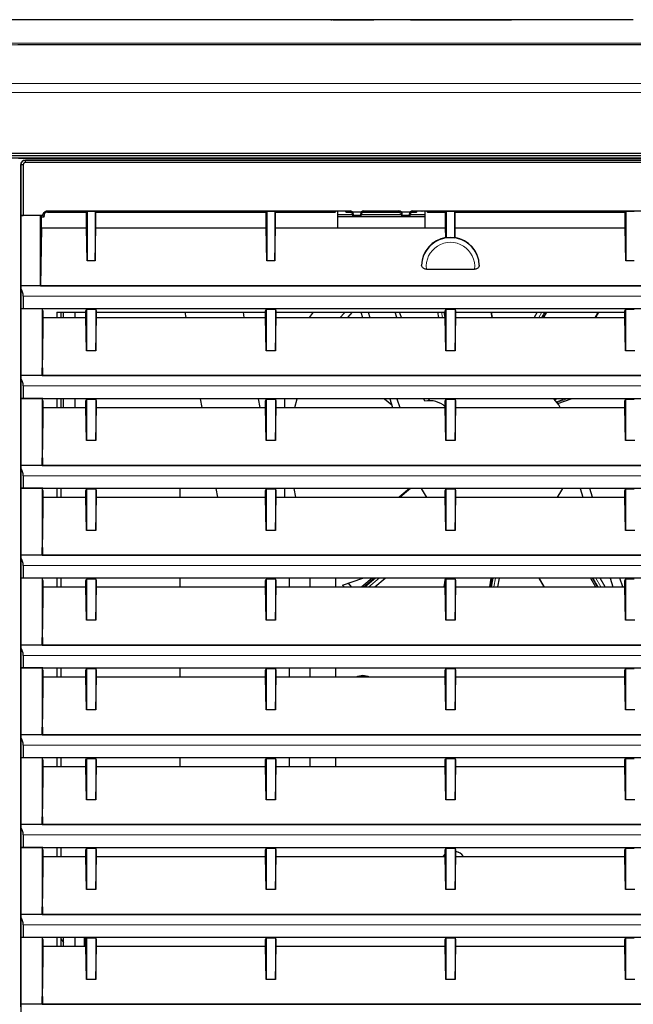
# Model space of a CAD drawing. Header units: millimetres. Extents: x 0 to 1118, y 0 to 864.
# Tile 86 of 117: x 855 to 882, y 457 to 500. Entities that reach past the tile are written whole.
import ezdxf

# ---------------------------------------------------------------- set-up
doc = ezdxf.new("R2010")
doc.units = ezdxf.units.MM

msp = doc.modelspace()

# ---------------------------------------------------------------- linework, layer by layer
at = {"color": 7, "linetype": 'Continuous', "lineweight": 25}
for p, q in [((868.85, 499.9395), (847.7267, 499.9395)), ((868.8198, 499.9395), (868.85, 499.9394)), ((878.7828, 499.9395), (872.2764, 499.9395)), ((872.291, 499.9405), (872.291, 499.9395)), ((880.991, 499.9308), (877.626, 499.9308)), ((963.2074, 494.1361), (847.2074, 494.1361)), ((847.2074, 494.0395), (963.2074, 494.0395)), ((847.2074, 493.9395), (963.2074, 493.9395)), ((855.2574, 493.9343), (924.7574, 493.9343)), ((924.4644, 493.8465), (855.5504, 493.8465)), ((855.3504, 493.6465), (855.3504, 435.2325)), ((855.4592, 493.6413), (855.3556, 493.6413)), ((855.3556, 491.4377), (855.3556, 493.6413)), ((855.4592, 493.6413), (855.4592, 491.4394)), ((855.5556, 493.7377), (855.5556, 493.8413)), ((855.5556, 493.8413), (924.4592, 493.8413)), ((924.4592, 493.7377), (855.5556, 493.7377)), ((855.3539, 491.4359), (855.3556, 491.4377)), ((856.2062, 491.4359), (855.3539, 491.4359)), ((855.3539, 488.3867), (855.3539, 491.4359)), ((855.3556, 491.4377), (855.4592, 491.4394)), ((856.3074, 491.4394), (855.4592, 491.4394)), ((856.2062, 491.4359), (856.255, 491.3871)), ((856.2062, 488.3867), (856.2062, 491.4359)), ((856.255, 491.3871), (856.3598, 491.3871)), ((856.255, 490.9079), (856.255, 491.3871)), ((856.3598, 491.3871), (856.3074, 491.4394)), ((856.5075, 491.6395), (869.6464, 491.6395)), ((856.5075, 491.5871), (858.1995, 491.5871)), ((858.1995, 491.5871), (858.2274, 491.6151)), ((858.1995, 490.9079), (858.1995, 491.5871)), ((858.5874, 491.6151), (858.2274, 491.6151)), ((858.2274, 491.6151), (858.2274, 489.4672)), ((858.6153, 491.5871), (858.5874, 491.6151)), ((858.5874, 491.6151), (858.5874, 489.4672)), ((858.6153, 491.5871), (865.9995, 491.5871)), ((858.6153, 490.9079), (858.6153, 491.5871)), ((865.9995, 491.5871), (866.0274, 491.6151)), ((865.9995, 490.9079), (865.9995, 491.5871)), ((866.3874, 491.6151), (866.0274, 491.6151)), ((866.0274, 491.6151), (866.0274, 489.4672)), ((866.4153, 491.5871), (866.3874, 491.6151)), ((866.3874, 491.6151), (866.3874, 489.4672)), ((866.4153, 491.5871), (869.0074, 491.5871)), ((866.4153, 490.9079), (866.4153, 491.5871)), ((869.0424, 491.6221), (869.0074, 491.5871)), ((869.1074, 491.6246), (869.1074, 490.9079)), ((869.1074, 491.4895), (869.7602, 491.4895)), ((869.1074, 491.3895), (872.9074, 491.3895)), ((869.2423, 491.6255), (869.2493, 491.6255)), ((869.4842, 491.5871), (869.4492, 491.6221)), ((869.4842, 491.5871), (869.6202, 491.5871)), ((869.6202, 491.5871), (869.6202, 491.5871)), ((869.7483, 491.5995), (870.1443, 491.5995)), ((869.7702, 491.4133), (869.7949, 491.4381)), ((869.7702, 491.4371), (869.7702, 491.4372)), ((869.7702, 491.4133), (869.7702, 491.4371)), ((870.1225, 491.4133), (869.7702, 491.4133)), ((869.7949, 491.4381), (869.7954, 491.4876)), ((870.0977, 491.4381), (869.7949, 491.4381)), ((870.0973, 491.4876), (870.0977, 491.4381)), ((870.1225, 491.4133), (870.0977, 491.4381)), ((870.1225, 491.4372), (870.1225, 491.4371)), ((870.1225, 491.4371), (870.1225, 491.4133)), ((870.1342, 491.4895), (871.8823, 491.4895)), ((870.2463, 491.6395), (871.7685, 491.6395)), ((870.2725, 491.5871), (870.2725, 491.5871)), ((870.2725, 491.5871), (871.7423, 491.5871)), ((871.7423, 491.5871), (871.7423, 491.5871)), ((871.8704, 491.5995), (872.2665, 491.5995)), ((871.8923, 491.4133), (871.917, 491.4381)), ((871.8923, 491.4371), (871.8923, 491.4372)), ((871.8923, 491.4133), (871.8923, 491.4371)), ((872.2446, 491.4133), (871.8923, 491.4133)), ((871.917, 491.4381), (871.9175, 491.4876)), ((872.2199, 491.4381), (871.917, 491.4381)), ((872.2194, 491.4876), (872.2199, 491.4381)), ((872.2446, 491.4133), (872.2199, 491.4381)), ((872.2446, 491.4372), (872.2446, 491.4371)), ((872.2446, 491.4371), (872.2446, 491.4133)), ((872.2563, 491.4895), (872.9074, 491.4895)), ((872.3684, 491.6395), (907.6464, 491.6395)), ((872.3946, 491.5871), (872.5306, 491.5871)), ((872.3946, 491.5871), (872.3946, 491.5871)), ((872.5306, 491.5871), (872.5656, 491.6221)), ((872.7655, 491.6255), (872.7725, 491.6255)), ((872.9074, 490.9079), (872.9074, 491.6246)), ((873.0074, 491.5871), (872.9724, 491.6221)), ((873.0074, 491.5871), (873.7995, 491.5871)), ((873.7995, 491.5871), (873.8274, 491.6151)), ((873.7995, 490.9079), (873.7995, 491.5871)), ((874.1874, 491.6151), (873.8274, 491.6151)), ((873.8274, 491.6151), (873.8274, 490.4662)), ((874.2153, 491.5871), (874.1874, 491.6151)), ((874.1874, 491.6151), (874.1874, 490.4662)), ((874.2153, 491.5871), (881.5995, 491.5871)), ((874.2153, 490.9079), (874.2153, 491.5871)), ((881.5995, 491.5871), (881.6274, 491.6151)), ((881.5995, 490.9079), (881.5995, 491.5871)), ((881.9874, 491.6151), (881.6274, 491.6151)), ((881.6274, 491.6151), (881.6274, 489.4672)), ((856.255, 490.9079), (856.2062, 488.3867)), ((856.255, 490.9079), (858.1995, 490.9079)), ((858.2274, 489.4672), (858.1995, 490.9079)), ((858.5874, 489.4672), (858.6153, 490.9079)), ((858.6153, 490.9079), (865.9995, 490.9079)), ((866.0274, 489.4672), (865.9995, 490.9079)), ((866.3874, 489.4672), (866.4153, 490.9079)), ((866.4153, 490.9079), (873.7995, 490.9079)), ((873.8077, 490.4831), (873.7995, 490.9079)), ((874.2071, 490.4831), (874.2153, 490.9079)), ((874.2153, 490.9079), (881.5995, 490.9079)), ((881.6274, 489.4672), (881.5995, 490.9079)), ((873.8274, 490.4662), (873.8077, 490.4831)), ((874.1874, 490.4662), (874.2071, 490.4831)), ((858.5874, 489.4672), (858.2274, 489.4672)), ((866.3874, 489.4672), (866.0274, 489.4672)), ((881.9874, 489.4672), (881.6274, 489.4672)), ((872.9602, 489.1071), (875.0545, 489.1071)), ((924.6609, 488.3867), (855.3539, 488.3867)), ((856.2062, 488.3867), (923.8086, 488.3867)), ((855.3556, 487.3958), (855.3556, 488.2712)), ((855.4592, 487.9395), (855.4592, 487.3993)), ((855.3539, 487.3923), (855.3556, 487.3958)), ((856.3039, 487.3923), (855.3539, 487.3923)), ((855.3539, 484.4867), (855.3539, 487.3923)), ((855.3556, 487.3958), (855.4592, 487.3993)), ((855.4592, 487.3993), (924.5556, 487.3993)), ((856.3039, 487.3923), (856.2839, 487.3923)), ((856.2839, 487.3923), (856.2839, 484.487)), ((856.286, 487.3837), (856.2839, 487.3923)), ((856.2996, 487.3837), (856.286, 487.3837)), ((856.3083, 487.2945), (856.286, 487.3837)), ((856.3083, 487.0079), (856.2906, 485.1746)), ((858.2128, 487.3837), (856.2996, 487.3837)), ((856.3083, 487.2945), (856.3083, 487.0079)), ((856.3083, 487.0079), (858.1795, 487.0079)), ((856.9098, 487.2371), (858.1795, 487.2371)), ((856.9098, 487.2371), (856.9098, 487.0079)), ((857.1074, 487.0079), (857.1074, 487.2371)), ((857.2074, 487.0079), (857.2074, 487.2371)), ((857.7074, 487.0079), (857.7074, 487.2371)), ((858.1795, 487.2945), (858.2074, 487.3504)), ((858.1795, 487.0079), (858.1795, 487.2945)), ((858.2074, 485.5672), (858.1795, 487.0079)), ((858.2295, 487.3504), (858.2074, 487.3504)), ((858.2074, 487.3504), (858.2074, 485.5672)), ((858.2128, 487.3837), (858.2295, 487.3504)), ((858.5853, 487.3504), (858.2295, 487.3504)), ((858.602, 487.3837), (858.5853, 487.3504)), ((858.6074, 487.3504), (858.5853, 487.3504)), ((866.0128, 487.3837), (858.602, 487.3837)), ((858.6074, 487.3504), (858.6074, 485.5672)), ((858.6353, 487.2945), (858.6074, 487.3504)), ((858.6074, 485.5672), (858.6353, 487.0079)), ((858.6353, 487.0079), (858.6353, 487.2945)), ((858.6353, 487.2371), (865.9795, 487.2371)), ((858.6353, 487.0079), (865.9795, 487.0079)), ((862.4779, 487.2371), (862.5183, 487.0079)), ((865.0569, 487.0079), (865.0164, 487.2371)), ((865.9795, 487.2945), (866.0074, 487.3504)), ((865.9795, 487.0079), (865.9795, 487.2945)), ((866.0074, 485.5672), (865.9795, 487.0079)), ((866.0295, 487.3504), (866.0074, 487.3504)), ((866.0074, 487.3504), (866.0074, 485.5672)), ((866.0128, 487.3837), (866.0295, 487.3504)), ((866.3853, 487.3504), (866.0295, 487.3504)), ((866.402, 487.3837), (866.3853, 487.3504)), ((866.4074, 487.3504), (866.3853, 487.3504)), ((873.8128, 487.3837), (866.402, 487.3837)), ((866.4074, 487.3504), (866.4074, 485.5672)), ((866.4353, 487.2945), (866.4074, 487.3504)), ((866.4074, 485.5672), (866.4353, 487.0079)), ((866.4353, 487.0079), (866.4353, 487.2945)), ((866.4353, 487.2371), (873.7795, 487.2371)), ((866.4353, 487.0079), (873.7795, 487.0079)), ((868.0477, 487.2371), (867.8762, 487.0079)), ((869.734, 487.2371), (869.5416, 487.0079)), ((870.1139, 487.2371), (870.1906, 487.0079)), ((870.4303, 487.2371), (870.507, 487.0079)), ((871.6775, 487.0079), (871.6007, 487.2371)), ((871.8778, 487.0079), (871.8011, 487.2371)), ((873.4423, 487.2371), (873.4827, 487.0079)), ((873.7795, 487.2945), (873.8074, 487.3504)), ((873.7795, 487.0079), (873.7795, 487.2945)), ((873.8074, 485.5672), (873.7795, 487.0079)), ((873.8295, 487.3504), (873.8074, 487.3504)), ((873.8074, 487.3504), (873.8074, 485.5672)), ((873.8128, 487.3837), (873.8295, 487.3504)), ((874.1853, 487.3504), (873.8295, 487.3504)), ((874.202, 487.3837), (874.1853, 487.3504)), ((874.2074, 487.3504), (874.1853, 487.3504)), ((881.6128, 487.3837), (874.202, 487.3837)), ((874.2074, 487.3504), (874.2074, 485.5672)), ((874.2353, 487.2945), (874.2074, 487.3504)), ((874.2074, 485.5672), (874.2353, 487.0079)), ((874.2353, 487.0079), (874.2353, 487.2945)), ((874.2353, 487.2371), (881.5795, 487.2371)), ((874.2353, 487.0079), (881.5795, 487.0079)), ((875.8336, 487.0079), (875.7932, 487.2371)), ((877.7739, 487.2371), (877.6415, 487.0079)), ((878.0662, 487.0079), (878.1986, 487.2371)), ((880.3149, 487.0079), (880.4473, 487.2371)), ((881.5795, 487.2945), (881.6074, 487.3504)), ((881.5795, 487.0079), (881.5795, 487.2945)), ((881.6074, 485.5672), (881.5795, 487.0079)), ((881.6295, 487.3504), (881.6074, 487.3504)), ((881.6074, 487.3504), (881.6074, 485.5672)), ((881.6128, 487.3837), (881.6295, 487.3504)), ((881.9853, 487.3504), (881.6295, 487.3504)), ((858.6074, 485.5672), (858.2074, 485.5672)), ((866.4074, 485.5672), (866.0074, 485.5672)), ((874.2074, 485.5672), (873.8074, 485.5672)), ((882.0074, 485.5672), (881.6074, 485.5672)), ((856.2839, 484.487), (856.2906, 485.1746)), ((924.6609, 484.4867), (855.3539, 484.4867)), ((856.2839, 484.487), (856.3039, 484.4867)), ((856.3039, 484.4867), (923.7109, 484.4867)), ((855.3556, 483.4958), (855.3556, 484.3712)), ((855.4592, 484.0395), (855.4592, 483.4993)), ((855.3539, 483.4923), (855.3556, 483.4958)), ((856.3039, 483.4923), (855.3539, 483.4923)), ((855.3539, 480.5867), (855.3539, 483.4923)), ((855.3556, 483.4958), (855.4592, 483.4993)), ((855.4592, 483.4993), (924.5556, 483.4993)), ((856.3039, 483.4923), (856.2839, 483.4923)), ((856.2839, 483.4923), (856.2839, 480.587)), ((856.2906, 483.4656), (856.2839, 483.4923)), ((856.2906, 483.4656), (856.2996, 483.4837)), ((856.3083, 483.3945), (856.2906, 483.4656)), ((858.2128, 483.4837), (856.2996, 483.4837)), ((856.3083, 483.3945), (856.3083, 483.1079)), ((856.9098, 483.4837), (856.9098, 483.1079)), ((857.1074, 483.1079), (857.1074, 483.4837)), ((857.2074, 483.1079), (857.2074, 483.4837)), ((857.7074, 483.1079), (857.7074, 483.4837)), ((858.1795, 483.3945), (858.2074, 483.4504)), ((858.1795, 483.1079), (858.1795, 483.3945)), ((858.2295, 483.4504), (858.2074, 483.4504)), ((858.2074, 483.4504), (858.2074, 481.6672)), ((858.2128, 483.4837), (858.2295, 483.4504)), ((858.5853, 483.4504), (858.2295, 483.4504)), ((858.602, 483.4837), (858.5853, 483.4504)), ((858.6074, 483.4504), (858.5853, 483.4504)), ((866.0128, 483.4837), (858.602, 483.4837)), ((858.6074, 483.4504), (858.6074, 481.6672)), ((858.6353, 483.3945), (858.6074, 483.4504)), ((858.6353, 483.1079), (858.6353, 483.3945)), ((863.1397, 483.4837), (863.206, 483.1079)), ((865.7446, 483.1079), (865.6783, 483.4837)), ((865.9795, 483.3945), (866.0074, 483.4504)), ((865.9795, 483.1079), (865.9795, 483.3945)), ((866.0295, 483.4504), (866.0074, 483.4504)), ((866.0074, 483.4504), (866.0074, 481.6672)), ((866.0128, 483.4837), (866.0295, 483.4504)), ((866.3853, 483.4504), (866.0295, 483.4504)), ((866.402, 483.4837), (866.3853, 483.4504)), ((866.4074, 483.4504), (866.3853, 483.4504)), ((873.8128, 483.4837), (866.402, 483.4837)), ((866.4074, 483.4504), (866.4074, 481.6672)), ((866.4353, 483.3945), (866.4074, 483.4504)), ((866.4353, 483.1079), (866.4353, 483.3945)), ((866.8074, 483.4837), (866.8074, 483.1079)), ((867.2566, 483.1079), (867.3469, 483.4837)), ((871.1406, 483.4837), (871.4592, 483.2164)), ((871.3698, 483.4837), (871.4955, 483.1079)), ((871.6861, 483.4837), (871.8119, 483.1079)), ((872.8927, 483.3758), (872.8566, 483.4837)), ((873.0729, 483.4361), (873.057, 483.4837)), ((873.1116, 483.4837), (873.0729, 483.4361)), ((873.7795, 483.3945), (873.8074, 483.4504)), ((873.7795, 483.1079), (873.7795, 483.3945)), ((873.8295, 483.4504), (873.8074, 483.4504)), ((873.8074, 483.4504), (873.8074, 481.6672)), ((873.8128, 483.4837), (873.8295, 483.4504)), ((874.1853, 483.4504), (873.8295, 483.4504)), ((874.202, 483.4837), (874.1853, 483.4504)), ((874.2074, 483.4504), (874.1853, 483.4504)), ((881.6128, 483.4837), (874.202, 483.4837)), ((874.2074, 483.4504), (874.2074, 481.6672)), ((874.2353, 483.3945), (874.2074, 483.4504)), ((874.2353, 483.1079), (874.2353, 483.3945)), ((878.6648, 483.2727), (879.2446, 483.4837)), ((881.5795, 483.3945), (881.6074, 483.4504)), ((881.5795, 483.1079), (881.5795, 483.3945)), ((881.6295, 483.4504), (881.6074, 483.4504)), ((881.6074, 483.4504), (881.6074, 481.6672)), ((881.6128, 483.4837), (881.6295, 483.4504)), ((881.9853, 483.4504), (881.6295, 483.4504)), ((856.3083, 483.1079), (856.2906, 481.2746)), ((856.3083, 483.1079), (858.1795, 483.1079)), ((858.2074, 481.6672), (858.1795, 483.1079)), ((858.6074, 481.6672), (858.6353, 483.1079)), ((858.6353, 483.1079), (865.9795, 483.1079)), ((866.0074, 481.6672), (865.9795, 483.1079)), ((866.4074, 481.6672), (866.4353, 483.1079)), ((866.4353, 483.1079), (873.7795, 483.1079)), ((873.8074, 481.6672), (873.7795, 483.1079)), ((874.2074, 481.6672), (874.2353, 483.1079)), ((874.2353, 483.1079), (881.5795, 483.1079)), ((881.6074, 481.6672), (881.5795, 483.1079)), ((858.6074, 481.6672), (858.2074, 481.6672)), ((866.4074, 481.6672), (866.0074, 481.6672)), ((874.2074, 481.6672), (873.8074, 481.6672)), ((882.0074, 481.6672), (881.6074, 481.6672)), ((856.2839, 480.587), (856.2906, 481.2746)), ((924.6609, 480.5867), (855.3539, 480.5867)), ((855.3556, 479.5958), (855.3556, 480.4712)), ((856.2839, 480.587), (856.3039, 480.5867)), ((856.3039, 480.5867), (923.7109, 480.5867)), ((855.4592, 480.1395), (855.4592, 479.5993)), ((855.3539, 479.5923), (855.3556, 479.5958)), ((856.3039, 479.5923), (855.3539, 479.5923)), ((855.3539, 476.6867), (855.3539, 479.5923)), ((855.3556, 479.5958), (855.4592, 479.5993)), ((855.4592, 479.5993), (924.5556, 479.5993)), ((856.3039, 479.5923), (856.2839, 479.5923)), ((856.2839, 479.5923), (856.2839, 476.687)), ((856.2906, 479.5656), (856.2839, 479.5923)), ((856.2906, 479.5656), (856.2996, 479.5837)), ((856.3083, 479.4945), (856.2906, 479.5656)), ((858.2128, 479.5837), (856.2996, 479.5837)), ((856.3083, 479.4945), (856.3083, 479.2079)), ((856.9098, 479.5837), (856.9098, 479.2079)), ((857.1074, 479.2079), (857.1074, 479.5837)), ((858.1795, 479.4945), (858.2074, 479.5504)), ((858.1795, 479.2079), (858.1795, 479.4945)), ((858.2295, 479.5504), (858.2074, 479.5504)), ((858.2074, 479.5504), (858.2074, 477.7672)), ((858.2128, 479.5837), (858.2295, 479.5504)), ((858.5853, 479.5504), (858.2295, 479.5504)), ((858.602, 479.5837), (858.5853, 479.5504)), ((858.6074, 479.5504), (858.5853, 479.5504)), ((866.0128, 479.5837), (858.602, 479.5837)), ((858.6074, 479.5504), (858.6074, 477.7672)), ((858.6353, 479.4945), (858.6074, 479.5504)), ((858.6353, 479.2079), (858.6353, 479.4945)), ((862.2774, 479.2079), (862.2774, 479.5837)), ((863.8274, 479.5837), (863.8937, 479.2079)), ((865.9795, 479.4945), (866.0074, 479.5504)), ((865.9795, 479.2079), (865.9795, 479.4945)), ((866.0074, 479.5504), (866.0074, 477.7672)), ((866.0295, 479.5504), (866.0074, 479.5504)), ((866.0128, 479.5837), (866.0295, 479.5504)), ((866.3853, 479.5504), (866.0295, 479.5504)), ((866.402, 479.5837), (866.3853, 479.5504)), ((866.4074, 479.5504), (866.3853, 479.5504)), ((873.8128, 479.5837), (866.402, 479.5837)), ((866.4074, 479.5504), (866.4074, 477.7672)), ((866.4353, 479.4945), (866.4074, 479.5504)), ((866.4353, 479.2079), (866.4353, 479.4945)), ((866.8074, 479.5837), (866.8074, 479.2079)), ((867.2994, 479.2079), (867.2178, 479.5837)), ((872.2245, 479.5837), (871.7766, 479.2079)), ((873.7795, 479.4945), (873.8074, 479.5504)), ((873.7795, 479.2079), (873.7795, 479.4945)), ((873.8295, 479.5504), (873.8074, 479.5504)), ((873.8074, 479.5504), (873.8074, 477.7672)), ((873.8128, 479.5837), (873.8295, 479.5504)), ((874.1853, 479.5504), (873.8295, 479.5504)), ((874.202, 479.5837), (874.1853, 479.5504)), ((874.2074, 479.5504), (874.1853, 479.5504)), ((881.6128, 479.5837), (874.202, 479.5837)), ((874.2074, 479.5504), (874.2074, 477.7672)), ((874.2353, 479.4945), (874.2074, 479.5504)), ((874.2353, 479.2079), (874.2353, 479.4945)), ((879.6344, 479.5837), (879.7601, 479.2079)), ((880.1819, 479.2079), (880.0562, 479.5837)), ((881.5795, 479.4945), (881.6074, 479.5504)), ((881.5795, 479.2079), (881.5795, 479.4945)), ((881.6074, 479.5504), (881.6074, 477.7672)), ((881.6295, 479.5504), (881.6074, 479.5504)), ((881.6128, 479.5837), (881.6295, 479.5504)), ((881.9853, 479.5504), (881.6295, 479.5504)), ((856.3083, 479.2079), (856.2906, 477.3746)), ((856.3083, 479.2079), (858.1795, 479.2079)), ((858.2074, 477.7672), (858.1795, 479.2079)), ((858.6074, 477.7672), (858.6353, 479.2079)), ((858.6353, 479.2079), (865.9795, 479.2079)), ((866.0074, 477.7672), (865.9795, 479.2079)), ((866.4074, 477.7672), (866.4353, 479.2079)), ((866.4353, 479.2079), (873.7795, 479.2079)), ((873.8074, 477.7672), (873.7795, 479.2079)), ((874.2074, 477.7672), (874.2353, 479.2079)), ((874.2353, 479.2079), (881.5795, 479.2079)), ((881.6074, 477.7672), (881.5795, 479.2079)), ((858.6074, 477.7672), (858.2074, 477.7672)), ((866.4074, 477.7672), (866.0074, 477.7672)), ((874.2074, 477.7672), (873.8074, 477.7672)), ((882.0074, 477.7672), (881.6074, 477.7672)), ((856.2839, 476.687), (856.2906, 477.3746)), ((924.6609, 476.6867), (855.3539, 476.6867)), ((855.3556, 475.6958), (855.3556, 476.5712)), ((856.2839, 476.687), (856.3039, 476.6867)), ((856.3039, 476.6867), (923.7109, 476.6867)), ((855.4592, 476.2395), (855.4592, 475.6993)), ((855.3539, 475.6923), (855.3556, 475.6958)), ((856.3039, 475.6923), (855.3539, 475.6923)), ((855.3539, 472.7867), (855.3539, 475.6923)), ((855.3556, 475.6958), (855.4592, 475.6993)), ((855.4592, 475.6993), (924.5556, 475.6993)), ((856.3039, 475.6923), (856.2839, 475.6923)), ((856.2839, 475.6923), (856.2839, 472.787)), ((856.2906, 475.6656), (856.2839, 475.6923)), ((856.2906, 475.6656), (856.2996, 475.6837)), ((856.3083, 475.5945), (856.2906, 475.6656)), ((858.2128, 475.6837), (856.2996, 475.6837)), ((856.3083, 475.5945), (856.3083, 475.3079)), ((856.9098, 475.6837), (856.9098, 475.3079)), ((857.1074, 475.3079), (857.1074, 475.6837)), ((858.1795, 475.5945), (858.2074, 475.6504)), ((858.1795, 475.3079), (858.1795, 475.5945)), ((858.2295, 475.6504), (858.2074, 475.6504)), ((858.2074, 475.6504), (858.2074, 473.8672)), ((858.2128, 475.6837), (858.2295, 475.6504)), ((858.5853, 475.6504), (858.2295, 475.6504)), ((858.602, 475.6837), (858.5853, 475.6504)), ((858.6074, 475.6504), (858.5853, 475.6504)), ((866.0128, 475.6837), (858.602, 475.6837)), ((858.6074, 475.6504), (858.6074, 473.8672)), ((858.6353, 475.5945), (858.6074, 475.6504)), ((858.6353, 475.3079), (858.6353, 475.5945)), ((862.2774, 475.3079), (862.2774, 475.6837)), ((865.9795, 475.5945), (866.0074, 475.6504)), ((865.9795, 475.3079), (865.9795, 475.5945)), ((866.0295, 475.6504), (866.0074, 475.6504)), ((866.0074, 475.6504), (866.0074, 473.8672)), ((866.0128, 475.6837), (866.0295, 475.6504)), ((866.3853, 475.6504), (866.0295, 475.6504)), ((866.402, 475.6837), (866.3853, 475.6504)), ((866.4074, 475.6504), (866.3853, 475.6504)), ((873.8128, 475.6837), (866.402, 475.6837)), ((866.4074, 475.6504), (866.4074, 473.8672)), ((866.4353, 475.5945), (866.4074, 475.6504)), ((866.4353, 475.3079), (866.4353, 475.5945)), ((867.0174, 475.3079), (867.0174, 475.6837)), ((867.9174, 475.3079), (867.9174, 475.6837)), ((869.0174, 475.6837), (869.0174, 475.3079)), ((869.3129, 475.3878), (870.1974, 475.6837)), ((869.5618, 475.471), (869.6987, 475.3079)), ((870.6063, 475.6837), (870.1584, 475.3079)), ((870.7306, 475.3079), (871.1785, 475.6837)), ((873.7844, 475.6837), (873.7181, 475.3079)), ((873.7795, 475.5945), (873.8074, 475.6504)), ((873.7795, 475.3079), (873.7795, 475.5945)), ((873.8295, 475.6504), (873.8074, 475.6504)), ((873.8074, 475.6504), (873.8074, 473.8672)), ((873.8128, 475.6837), (873.8295, 475.6504)), ((874.1853, 475.6504), (873.8295, 475.6504)), ((874.202, 475.6837), (874.1853, 475.6504)), ((874.2074, 475.6504), (874.1853, 475.6504)), ((881.6128, 475.6837), (874.202, 475.6837)), ((874.2074, 475.6504), (874.2074, 473.8672)), ((874.2353, 475.5945), (874.2074, 475.6504)), ((874.2353, 475.3079), (874.2353, 475.5945)), ((875.7618, 475.6837), (875.6956, 475.3079)), ((876.069, 475.3079), (876.1353, 475.6837)), ((877.8379, 475.6837), (878.0549, 475.3079)), ((880.0866, 475.6837), (880.3036, 475.3079)), ((880.7283, 475.3079), (880.5113, 475.6837)), ((880.9393, 475.6837), (881.065, 475.3079)), ((881.4868, 475.3079), (881.3611, 475.6837)), ((881.5795, 475.5945), (881.6074, 475.6504)), ((881.5795, 475.3079), (881.5795, 475.5945)), ((881.6295, 475.6504), (881.6074, 475.6504)), ((881.6074, 475.6504), (881.6074, 473.8672)), ((881.6128, 475.6837), (881.6295, 475.6504)), ((881.9853, 475.6504), (881.6295, 475.6504)), ((856.3083, 475.3079), (856.2906, 473.4746)), ((856.3083, 475.3079), (858.1795, 475.3079)), ((858.2074, 473.8672), (858.1795, 475.3079)), ((858.6074, 473.8672), (858.6353, 475.3079)), ((858.6353, 475.3079), (865.9795, 475.3079)), ((866.0074, 473.8672), (865.9795, 475.3079)), ((866.4074, 473.8672), (866.4353, 475.3079)), ((866.4353, 475.3079), (873.7795, 475.3079)), ((869.3859, 475.3079), (869.3129, 475.3878)), ((873.8074, 473.8672), (873.7795, 475.3079)), ((874.2074, 473.8672), (874.2353, 475.3079)), ((874.2353, 475.3079), (881.5795, 475.3079)), ((881.6074, 473.8672), (881.5795, 475.3079)), ((858.6074, 473.8672), (858.2074, 473.8672)), ((866.4074, 473.8672), (866.0074, 473.8672)), ((874.2074, 473.8672), (873.8074, 473.8672)), ((882.0074, 473.8672), (881.6074, 473.8672)), ((856.2839, 472.787), (856.2906, 473.4746)), ((924.6609, 472.7867), (855.3539, 472.7867)), ((855.3556, 471.7958), (855.3556, 472.6712)), ((856.2839, 472.787), (856.3039, 472.7867)), ((856.3039, 472.7867), (923.7109, 472.7867)), ((855.4592, 472.3395), (855.4592, 471.7993)), ((855.3539, 471.7923), (855.3556, 471.7958)), ((856.3039, 471.7923), (855.3539, 471.7923)), ((855.3539, 468.8867), (855.3539, 471.7923)), ((855.3556, 471.7958), (855.4592, 471.7993)), ((855.4592, 471.7993), (924.5556, 471.7993)), ((856.3039, 471.7923), (856.2839, 471.7923)), ((856.2839, 471.7923), (856.2839, 468.887)), ((856.2906, 471.7656), (856.2839, 471.7923)), ((856.2906, 471.7656), (856.2996, 471.7837)), ((856.3083, 471.6945), (856.2906, 471.7656)), ((858.2128, 471.7837), (856.2996, 471.7837)), ((856.3083, 471.6945), (856.3083, 471.4079)), ((856.9098, 471.7837), (856.9098, 471.4079)), ((857.1074, 471.4079), (857.1074, 471.7837)), ((858.1795, 471.6945), (858.2074, 471.7504)), ((858.1795, 471.4079), (858.1795, 471.6945)), ((858.2295, 471.7504), (858.2074, 471.7504)), ((858.2074, 471.7504), (858.2074, 469.9672)), ((858.2128, 471.7837), (858.2295, 471.7504)), ((858.5853, 471.7504), (858.2295, 471.7504)), ((858.602, 471.7837), (858.5853, 471.7504)), ((858.6074, 471.7504), (858.5853, 471.7504)), ((866.0128, 471.7837), (858.602, 471.7837)), ((858.6074, 471.7504), (858.6074, 469.9672)), ((858.6353, 471.6945), (858.6074, 471.7504)), ((858.6353, 471.4079), (858.6353, 471.6945)), ((862.2774, 471.4395), (862.2774, 471.7837)), ((865.9795, 471.6945), (866.0074, 471.7504)), ((865.9795, 471.4079), (865.9795, 471.6945)), ((866.0295, 471.7504), (866.0074, 471.7504)), ((866.0074, 471.7504), (866.0074, 469.9672)), ((866.0128, 471.7837), (866.0295, 471.7504)), ((866.3853, 471.7504), (866.0295, 471.7504)), ((866.402, 471.7837), (866.3853, 471.7504)), ((866.4074, 471.7504), (866.3853, 471.7504)), ((873.8128, 471.7837), (866.402, 471.7837)), ((866.4074, 471.7504), (866.4074, 469.9672)), ((866.4353, 471.6945), (866.4074, 471.7504)), ((866.4353, 471.4079), (866.4353, 471.6945)), ((867.0174, 471.4395), (867.0174, 471.7837)), ((867.9174, 471.4395), (867.9174, 471.7837)), ((869.0174, 471.7837), (869.0174, 471.4395)), ((873.7795, 471.6945), (873.8074, 471.7504)), ((873.7795, 471.4079), (873.7795, 471.6945)), ((873.8295, 471.7504), (873.8074, 471.7504)), ((873.8074, 471.7504), (873.8074, 469.9672)), ((873.8128, 471.7837), (873.8295, 471.7504)), ((874.1853, 471.7504), (873.8295, 471.7504)), ((874.202, 471.7837), (874.1853, 471.7504)), ((874.2074, 471.7504), (874.1853, 471.7504)), ((881.6128, 471.7837), (874.202, 471.7837)), ((874.2074, 471.7504), (874.2074, 469.9672)), ((874.2353, 471.6945), (874.2074, 471.7504)), ((874.2353, 471.4079), (874.2353, 471.6945)), ((881.5795, 471.6945), (881.6074, 471.7504)), ((881.5795, 471.4079), (881.5795, 471.6945)), ((881.6295, 471.7504), (881.6074, 471.7504)), ((881.6074, 471.7504), (881.6074, 469.9672)), ((881.6128, 471.7837), (881.6295, 471.7504)), ((881.9853, 471.7504), (881.6295, 471.7504)), ((856.3083, 471.4079), (856.2906, 469.5746)), ((856.3083, 471.4079), (858.1795, 471.4079)), ((858.2074, 469.9672), (858.1795, 471.4079)), ((858.6074, 469.9672), (858.6353, 471.4079)), ((858.6353, 471.4079), (865.9795, 471.4079)), ((866.0074, 469.9672), (865.9795, 471.4079)), ((866.4074, 469.9672), (866.4353, 471.4079)), ((866.4353, 471.4079), (873.7795, 471.4079)), ((873.8074, 469.9672), (873.7795, 471.4079)), ((874.2074, 469.9672), (874.2353, 471.4079)), ((874.2353, 471.4079), (881.5795, 471.4079)), ((881.6074, 469.9672), (881.5795, 471.4079)), ((858.6074, 469.9672), (858.2074, 469.9672)), ((866.4074, 469.9672), (866.0074, 469.9672)), ((874.2074, 469.9672), (873.8074, 469.9672)), ((882.0074, 469.9672), (881.6074, 469.9672)), ((856.2839, 468.887), (856.2906, 469.5746)), ((924.6609, 468.8867), (855.3539, 468.8867)), ((855.3556, 467.8958), (855.3556, 468.7712)), ((856.2839, 468.887), (856.3039, 468.8867)), ((856.3039, 468.8867), (923.7109, 468.8867)), ((855.4592, 468.4395), (855.4592, 467.8993)), ((855.3539, 467.8923), (855.3556, 467.8958)), ((856.3039, 467.8923), (855.3539, 467.8923)), ((855.3539, 464.9867), (855.3539, 467.8923)), ((855.3556, 467.8958), (855.4592, 467.8993)), ((855.4592, 467.8993), (924.5556, 467.8993)), ((856.3039, 467.8923), (856.2839, 467.8923)), ((856.2839, 467.8923), (856.2839, 464.987)), ((856.2906, 467.8656), (856.2839, 467.8923)), ((856.2906, 467.8656), (856.2996, 467.8837)), ((856.3083, 467.7945), (856.2906, 467.8656)), ((858.2128, 467.8837), (856.2996, 467.8837)), ((856.3083, 467.7945), (856.3083, 467.5079)), ((856.9098, 467.8837), (856.9098, 467.5079)), ((857.1074, 467.5079), (857.1074, 467.8837)), ((858.1795, 467.7945), (858.2074, 467.8504)), ((858.1795, 467.5079), (858.1795, 467.7945)), ((858.2295, 467.8504), (858.2074, 467.8504)), ((858.2074, 467.8504), (858.2074, 466.0672)), ((858.2128, 467.8837), (858.2295, 467.8504)), ((858.5853, 467.8504), (858.2295, 467.8504)), ((858.602, 467.8837), (858.5853, 467.8504)), ((858.6074, 467.8504), (858.5853, 467.8504)), ((866.0128, 467.8837), (858.602, 467.8837)), ((858.6074, 467.8504), (858.6074, 466.0672)), ((858.6353, 467.7945), (858.6074, 467.8504)), ((858.6353, 467.5079), (858.6353, 467.7945)), ((862.2774, 467.5079), (862.2774, 467.8837)), ((865.9795, 467.7945), (866.0074, 467.8504)), ((865.9795, 467.5079), (865.9795, 467.7945)), ((866.0074, 467.8504), (866.0074, 466.0672)), ((866.0295, 467.8504), (866.0074, 467.8504)), ((866.0128, 467.8837), (866.0295, 467.8504)), ((866.3853, 467.8504), (866.0295, 467.8504)), ((866.402, 467.8837), (866.3853, 467.8504)), ((866.4074, 467.8504), (866.3853, 467.8504)), ((873.8128, 467.8837), (866.402, 467.8837)), ((866.4074, 467.8504), (866.4074, 466.0672)), ((866.4353, 467.7945), (866.4074, 467.8504)), ((866.4353, 467.5079), (866.4353, 467.7945)), ((867.0174, 467.5079), (867.0174, 467.8837)), ((867.9174, 467.5079), (867.9174, 467.8837)), ((869.0174, 467.8837), (869.0174, 467.5079)), ((873.7795, 467.7945), (873.8074, 467.8504)), ((873.7795, 467.5079), (873.7795, 467.7945)), ((873.8295, 467.8504), (873.8074, 467.8504)), ((873.8074, 467.8504), (873.8074, 466.0672)), ((873.8128, 467.8837), (873.8295, 467.8504)), ((874.1853, 467.8504), (873.8295, 467.8504)), ((874.202, 467.8837), (874.1853, 467.8504)), ((874.2074, 467.8504), (874.1853, 467.8504)), ((881.6128, 467.8837), (874.202, 467.8837)), ((874.2074, 467.8504), (874.2074, 466.0672)), ((874.2353, 467.7945), (874.2074, 467.8504)), ((874.2353, 467.5079), (874.2353, 467.7945)), ((881.5795, 467.7945), (881.6074, 467.8504)), ((881.5795, 467.5079), (881.5795, 467.7945)), ((881.6074, 467.8504), (881.6074, 466.0672)), ((881.6295, 467.8504), (881.6074, 467.8504)), ((881.6128, 467.8837), (881.6295, 467.8504)), ((881.9853, 467.8504), (881.6295, 467.8504)), ((856.3083, 467.5079), (856.2906, 465.6746)), ((856.3083, 467.5079), (858.1795, 467.5079)), ((858.2074, 466.0672), (858.1795, 467.5079)), ((858.6074, 466.0672), (858.6353, 467.5079)), ((858.6353, 467.5079), (865.9795, 467.5079)), ((866.0074, 466.0672), (865.9795, 467.5079)), ((866.4074, 466.0672), (866.4353, 467.5079)), ((866.4353, 467.5079), (873.7795, 467.5079)), ((873.8074, 466.0672), (873.7795, 467.5079)), ((874.2074, 466.0672), (874.2353, 467.5079)), ((874.2353, 467.5079), (881.5795, 467.5079)), ((881.6074, 466.0672), (881.5795, 467.5079)), ((858.6074, 466.0672), (858.2074, 466.0672)), ((866.4074, 466.0672), (866.0074, 466.0672)), ((874.2074, 466.0672), (873.8074, 466.0672)), ((882.0074, 466.0672), (881.6074, 466.0672)), ((856.2839, 464.987), (856.2906, 465.6746)), ((924.6609, 464.9867), (855.3539, 464.9867)), ((855.3556, 463.9958), (855.3556, 464.8712)), ((856.2839, 464.987), (856.3039, 464.9867)), ((856.3039, 464.9867), (923.7109, 464.9867)), ((855.4592, 464.5395), (855.4592, 463.9993)), ((855.3539, 463.9923), (855.3556, 463.9958)), ((856.3039, 463.9923), (855.3539, 463.9923)), ((855.3539, 461.0867), (855.3539, 463.9923)), ((855.3556, 463.9958), (855.4592, 463.9993)), ((855.4592, 463.9993), (924.5556, 463.9993)), ((856.3039, 463.9923), (856.2839, 463.9923)), ((856.2839, 463.9923), (856.2839, 461.087)), ((856.2906, 463.9656), (856.2839, 463.9923)), ((856.2906, 463.9656), (856.2996, 463.9837)), ((856.3083, 463.8945), (856.2906, 463.9656)), ((858.2128, 463.9837), (856.2996, 463.9837)), ((856.9098, 463.9837), (856.9098, 463.6079)), ((857.1074, 463.6079), (857.1074, 463.9837)), ((858.1795, 463.8945), (858.2074, 463.9504)), ((858.2295, 463.9504), (858.2074, 463.9504)), ((858.2074, 463.9504), (858.2074, 462.1672)), ((858.2128, 463.9837), (858.2295, 463.9504)), ((858.5853, 463.9504), (858.2295, 463.9504)), ((858.602, 463.9837), (858.5853, 463.9504)), ((858.6074, 463.9504), (858.5853, 463.9504)), ((866.0128, 463.9837), (858.602, 463.9837)), ((858.6074, 463.9504), (858.6074, 462.1672)), ((858.6353, 463.8945), (858.6074, 463.9504)), ((865.9795, 463.8945), (866.0074, 463.9504)), ((866.0295, 463.9504), (866.0074, 463.9504)), ((866.0074, 463.9504), (866.0074, 462.1672)), ((866.0128, 463.9837), (866.0295, 463.9504)), ((866.3853, 463.9504), (866.0295, 463.9504)), ((866.402, 463.9837), (866.3853, 463.9504)), ((866.4074, 463.9504), (866.3853, 463.9504)), ((873.8128, 463.9837), (866.402, 463.9837)), ((866.4074, 463.9504), (866.4074, 462.1672)), ((866.4353, 463.8945), (866.4074, 463.9504)), ((873.7795, 463.8945), (873.8074, 463.9504)), ((873.8295, 463.9504), (873.8074, 463.9504)), ((873.8074, 463.9504), (873.8074, 462.1672)), ((873.8128, 463.9837), (873.8295, 463.9504)), ((874.1853, 463.9504), (873.8295, 463.9504)), ((874.202, 463.9837), (874.1853, 463.9504)), ((874.2074, 463.9504), (874.1853, 463.9504)), ((881.6128, 463.9837), (874.202, 463.9837)), ((874.2074, 463.9504), (874.2074, 462.1672)), ((874.2353, 463.8945), (874.2074, 463.9504)), ((881.5795, 463.8945), (881.6074, 463.9504)), ((881.6295, 463.9504), (881.6074, 463.9504)), ((881.6074, 463.9504), (881.6074, 462.1672)), ((881.6128, 463.9837), (881.6295, 463.9504)), ((881.9853, 463.9504), (881.6295, 463.9504)), ((856.3083, 463.6079), (856.2906, 461.7746)), ((856.3083, 463.8945), (856.3083, 463.6079)), ((856.3083, 463.6079), (858.1795, 463.6079)), ((858.1795, 463.6079), (858.1795, 463.8945)), ((858.2074, 462.1672), (858.1795, 463.6079)), ((858.6074, 462.1672), (858.6353, 463.6079)), ((858.6353, 463.6079), (858.6353, 463.8945)), ((858.6353, 463.6079), (865.9795, 463.6079)), ((865.9795, 463.6079), (865.9795, 463.8945)), ((866.0074, 462.1672), (865.9795, 463.6079)), ((866.4074, 462.1672), (866.4353, 463.6079)), ((866.4353, 463.6079), (866.4353, 463.8945)), ((866.4353, 463.6079), (873.7795, 463.6079)), ((873.7795, 463.6989), (873.6969, 463.6072)), ((873.7795, 463.6079), (873.7795, 463.8945)), ((873.8074, 462.1672), (873.7795, 463.6079)), ((874.2074, 462.1672), (874.2353, 463.6079)), ((874.2353, 463.6079), (874.2353, 463.8945)), ((874.2416, 463.6079), (874.2353, 463.6099)), ((874.2353, 463.6079), (881.5795, 463.6079)), ((881.5795, 463.6079), (881.5795, 463.8945)), ((881.6074, 462.1672), (881.5795, 463.6079)), ((858.6074, 462.1672), (858.2074, 462.1672)), ((866.4074, 462.1672), (866.0074, 462.1672)), ((874.2074, 462.1672), (873.8074, 462.1672)), ((882.0074, 462.1672), (881.6074, 462.1672)), ((856.2839, 461.087), (856.2906, 461.7746)), ((924.6609, 461.0867), (855.3539, 461.0867)), ((855.3556, 460.0958), (855.3556, 460.9712)), ((856.2839, 461.087), (856.3039, 461.0867)), ((856.3039, 461.0867), (923.7109, 461.0867)), ((855.4592, 460.6395), (855.4592, 460.0993)), ((855.3539, 460.0923), (855.3556, 460.0958)), ((856.3039, 460.0923), (855.3539, 460.0923)), ((855.3539, 457.1867), (855.3539, 460.0923)), ((855.3556, 460.0958), (855.4592, 460.0993)), ((855.4592, 460.0993), (924.5556, 460.0993)), ((856.3039, 460.0923), (856.2839, 460.0923)), ((856.2839, 460.0923), (856.2839, 457.187)), ((856.2906, 460.0656), (856.2839, 460.0923)), ((856.2906, 460.0656), (856.2996, 460.0837)), ((856.3083, 459.9945), (856.2906, 460.0656)), ((858.2128, 460.0837), (856.2996, 460.0837)), ((856.9098, 460.0837), (856.9098, 459.7079)), ((857.2074, 459.7079), (857.2074, 460.0837)), ((857.7074, 459.7079), (857.7074, 460.0837)), ((858.1074, 460.0837), (858.1074, 459.7079)), ((858.2128, 460.0837), (858.2295, 460.0504)), ((858.602, 460.0837), (858.5853, 460.0504)), ((866.0128, 460.0837), (858.602, 460.0837)), ((866.0128, 460.0837), (866.0295, 460.0504)), ((866.402, 460.0837), (866.3853, 460.0504)), ((873.8128, 460.0837), (866.402, 460.0837)), ((873.8128, 460.0837), (873.8295, 460.0504)), ((874.202, 460.0837), (874.1853, 460.0504)), ((881.6128, 460.0837), (874.202, 460.0837)), ((881.6128, 460.0837), (881.6295, 460.0504)), ((856.3083, 459.7079), (856.2906, 457.8746)), ((856.3083, 459.9945), (856.3083, 459.7079)), ((856.3083, 459.7079), (858.1795, 459.7079)), ((857.1074, 459.7079), (857.1074, 460.0235)), ((858.1795, 459.9945), (858.2074, 460.0504)), ((858.1795, 459.7079), (858.1795, 459.9945)), ((858.2074, 458.2672), (858.1795, 459.7079)), ((858.2295, 460.0504), (858.2074, 460.0504)), ((858.2074, 460.0504), (858.2074, 458.2672)), ((858.5853, 460.0504), (858.2295, 460.0504)), ((858.6074, 460.0504), (858.5853, 460.0504)), ((858.6074, 460.0504), (858.6074, 458.2672)), ((858.6353, 459.9945), (858.6074, 460.0504)), ((858.6074, 458.2672), (858.6353, 459.7079)), ((858.6353, 459.7079), (858.6353, 459.9945)), ((858.6353, 459.7079), (865.9795, 459.7079)), ((865.9795, 459.9945), (866.0074, 460.0504)), ((865.9795, 459.7079), (865.9795, 459.9945)), ((866.0074, 458.2672), (865.9795, 459.7079)), ((866.0295, 460.0504), (866.0074, 460.0504)), ((866.0074, 460.0504), (866.0074, 458.2672)), ((866.3853, 460.0504), (866.0295, 460.0504)), ((866.4074, 460.0504), (866.3853, 460.0504)), ((866.4074, 460.0504), (866.4074, 458.2672)), ((866.4353, 459.9945), (866.4074, 460.0504)), ((866.4074, 458.2672), (866.4353, 459.7079)), ((866.4353, 459.7079), (866.4353, 459.9945)), ((866.4353, 459.7079), (873.7795, 459.7079)), ((873.7795, 459.9945), (873.8074, 460.0504)), ((873.7795, 459.7079), (873.7795, 459.9945)), ((873.8074, 458.2672), (873.7795, 459.7079)), ((873.8295, 460.0504), (873.8074, 460.0504)), ((873.8074, 460.0504), (873.8074, 458.2672)), ((874.1853, 460.0504), (873.8295, 460.0504)), ((874.2074, 460.0504), (874.1853, 460.0504)), ((874.2074, 460.0504), (874.2074, 458.2672)), ((874.2353, 459.9945), (874.2074, 460.0504)), ((874.2074, 458.2672), (874.2353, 459.7079)), ((874.2353, 459.7079), (874.2353, 459.9945)), ((874.2353, 459.7079), (881.5795, 459.7079)), ((881.5795, 459.9945), (881.6074, 460.0504)), ((881.5795, 459.7079), (881.5795, 459.9945)), ((881.6074, 458.2672), (881.5795, 459.7079)), ((881.6295, 460.0504), (881.6074, 460.0504)), ((881.6074, 460.0504), (881.6074, 458.2672)), ((881.9853, 460.0504), (881.6295, 460.0504)), ((858.6074, 458.2672), (858.2074, 458.2672)), ((866.4074, 458.2672), (866.0074, 458.2672)), ((874.2074, 458.2672), (873.8074, 458.2672)), ((882.0074, 458.2672), (881.6074, 458.2672)), ((856.2839, 457.187), (856.2906, 457.8746)), ((924.6609, 457.1867), (855.3539, 457.1867)), ((856.2839, 457.187), (856.3039, 457.1867)), ((856.3039, 457.1867), (923.7109, 457.1867))]:
    msp.add_line(p, q, dxfattribs=at)
at = {"color": 7, "linetype": 'Continuous', "lineweight": 18}
for p, q in [((851.2676, 498.9203), (905.2074, 498.9203)), ((855.5504, 493.8465), (855.5556, 493.8413)), ((855.3556, 493.6413), (855.3504, 493.6465)), ((869.4458, 491.6255), (869.6394, 491.6255)), ((869.6202, 491.5871), (869.6394, 491.6255)), ((869.6394, 491.6255), (869.6464, 491.6395)), ((869.7894, 491.4756), (869.7702, 491.4371)), ((869.7954, 491.4876), (869.7894, 491.4756)), ((870.1033, 491.4756), (870.0973, 491.4876)), ((870.1225, 491.4371), (870.1033, 491.4756)), ((870.2463, 491.6395), (870.2533, 491.6255)), ((870.2533, 491.6255), (871.7615, 491.6255)), ((870.2533, 491.6255), (870.2725, 491.5871)), ((871.7423, 491.5871), (871.7615, 491.6255)), ((871.7615, 491.6255), (871.7685, 491.6395)), ((871.9115, 491.4756), (871.8923, 491.4371)), ((871.9175, 491.4876), (871.9115, 491.4756)), ((872.2254, 491.4756), (872.2194, 491.4876)), ((872.2446, 491.4371), (872.2254, 491.4756)), ((872.3684, 491.6395), (872.3754, 491.6255)), ((872.3754, 491.6255), (872.3946, 491.5871)), ((872.3754, 491.6255), (872.569, 491.6255)), ((855.4592, 487.9395), (924.5556, 487.9395)), ((856.3039, 487.3923), (856.2996, 487.3837)), ((873.6574, 487.0079), (873.617, 487.2371)), ((873.7176, 487.2371), (873.7581, 487.0079)), ((873.7795, 487.1081), (873.7567, 487.2371)), ((875.7991, 487.0079), (875.7587, 487.2371)), ((877.8401, 487.0079), (877.9725, 487.2371)), ((878.087, 487.2371), (877.9546, 487.0079)), ((877.9991, 487.0079), (878.1314, 487.2371)), ((880.2757, 487.0079), (880.408, 487.2371)), ((856.2906, 485.1746), (856.3039, 484.4867)), ((855.4592, 484.0395), (924.5556, 484.0395)), ((856.3039, 483.4923), (856.2996, 483.4837)), ((878.5418, 483.4362), (878.6722, 483.4837)), ((878.962, 483.4837), (878.6056, 483.354)), ((878.6295, 483.3217), (879.0745, 483.4837)), ((856.2906, 481.2746), (856.3039, 480.5867)), ((855.4592, 480.1395), (924.5556, 480.1395)), ((856.3039, 479.5923), (856.2996, 479.5837)), ((872.2773, 479.5837), (871.8294, 479.2079)), ((856.2906, 477.3746), (856.3039, 476.6867)), ((855.4592, 476.2395), (924.5556, 476.2395)), ((856.3039, 475.6923), (856.2996, 475.6837)), ((870.6968, 475.6837), (870.2489, 475.3079)), ((870.3087, 475.3079), (870.7566, 475.6837)), ((870.9109, 475.6837), (870.463, 475.3079)), ((873.7795, 475.4601), (873.7526, 475.3079)), ((873.8173, 475.6747), (873.813, 475.6504)), ((875.8209, 475.6837), (875.7546, 475.3079)), ((875.7937, 475.3079), (875.86, 475.6837)), ((875.9606, 475.6837), (875.8944, 475.3079)), ((877.8771, 475.6837), (878.0941, 475.3079)), ((880.1537, 475.6837), (880.3707, 475.3079)), ((880.4152, 475.3079), (880.1982, 475.6837)), ((880.3126, 475.6837), (880.5296, 475.3079)), ((856.2906, 473.4746), (856.3039, 472.7867)), ((855.4592, 472.3395), (924.5556, 472.3395)), ((856.3039, 471.7923), (856.2996, 471.7837)), ((856.2906, 469.5746), (856.3039, 468.8867)), ((855.4592, 468.4395), (924.5556, 468.4395)), ((856.3039, 467.8923), (856.2996, 467.8837)), ((856.2906, 465.6746), (856.3039, 464.9867)), ((855.4592, 464.5395), (924.5556, 464.5395)), ((856.3039, 463.9923), (856.2996, 463.9837)), ((856.2906, 461.7746), (856.3039, 461.0867)), ((855.4592, 460.6395), (924.5556, 460.6395)), ((856.3039, 460.0923), (856.2996, 460.0837)), ((856.2906, 457.8746), (856.3039, 457.1867))]:
    msp.add_line(p, q, dxfattribs=at)
at = {"color": 7, "linetype": 'Continuous', "lineweight": 18, "flags": 128}
for points in [[(847.2062, 497.1778), (859.5031, 497.1781), (871.7999, 497.1781), (936.8196, 497.1781), (950.0141, 497.1781), (963.2086, 497.1778)], [(963.2074, 496.7871), (940.3555, 496.7874), (917.5036, 496.7874), (871.7999, 496.7874), (859.5036, 496.7874), (847.2074, 496.7871)], [(856.5075, 491.6395), (856.5075, 491.6102), (856.5075, 491.5871)]]:
    msp.add_lwpolyline(points, dxfattribs=at)
at = {"color": 7, "linetype": 'Continuous', "lineweight": 25, "flags": 128}
for points in [[(869.2175, 487.0079), (869.3866, 487.196), (869.425, 487.2371)], [(878.7745, 483.1079), (878.7061, 483.213), (878.5032, 483.4837)], [(872.7303, 479.5837), (872.9087, 479.29), (872.966, 479.2079)], [(878.6488, 479.2079), (878.758, 479.369), (878.8845, 479.5837)], [(869.9242, 471.4079), (869.9902, 471.4362), (870.2074, 471.4745)], [(870.0313, 471.4079), (870.2074, 471.4345), (870.3835, 471.4079)], [(870.2074, 471.4745), (870.4246, 471.4362), (870.4906, 471.4079)], [(873.6969, 463.6106), (873.7045, 463.6208), (873.7795, 463.7015)]]:
    msp.add_lwpolyline(points, dxfattribs=at)
at = {"color": 7, "linetype": 'Continuous', "lineweight": 18}
for centre, radius, start, end in [((869.6394, 491.4755), 0.15, 0.01349, 89.99305), ((870.2533, 491.4755), 0.15, 90.00695, 179.98651), ((871.7615, 491.4755), 0.15, 0.01349, 89.99305), ((872.3754, 491.4755), 0.15, 90.00695, 179.98651), ((874.0074, 489.2221), 1.2534, 2.82836, 177.17164), ((874.0074, 489.2221), 1.0535, 353.72803, 186.27197)]:
    msp.add_arc(centre, radius, start, end, dxfattribs=at)
at = {"color": 7, "linetype": 'Continuous', "lineweight": 25}
for centre, radius, start, end in [((874.0074, 489.2221), 1.257, 81.76693, 98.23307), ((873.1038, 482.3984), 1, 47.49254, 102.18468), ((874.1354, 463.2954), 0.54, 35.35207, 79.33583), ((874.1354, 463.2954), 0.538, 35.50331, 79.29572), ((858.064, 460.4945), 1.0663, 202.6609, 216.54915), ((858.4565, 460.4945), 0.55, 230.5998, 240.91589)]:
    msp.add_arc(centre, radius, start, end, dxfattribs=at)
for centre, major_axis, ratio, start_param, end_param in [((866.1815, -726.0605), (11.7685, 1225.9965), 0.2505242, 0.0041841, 0.0062071), ((889.8129, -726.0605), (-11.7697, 1225.9965), 0.2506591, 6.2770147, 6.2845432), ((871.121, -726.0605), (11.7843, 1225.9964), 0.2522567, 0.003099, 0.0061889), ((855.5504, 493.6465), (0.1415, -0.1415), 0.9996955, 2.3563468, 3.9268385), ((869.2423, 491.6221), (0.2, 0), 0.0174551, 1.5707963, 3.1241394), ((869.2493, 491.6221), (0.2, 0), 0.0174551, 0.0174533, 1.5707963), ((869.6463, 491.4895), (-0.0671, -0.1342), 0.9998096, 2.857609, 3.6051337), ((869.6454, 491.4875), (0.0358, 0.1486), 0.9803384, 4.9442356, 5.767355), ((870.2473, 491.4875), (-0.0358, 0.1486), 0.9803384, 0.5158303, 1.3389497), ((870.2463, 491.4895), (-0.0671, 0.1342), 0.9998096, 5.8196443, 6.5671689), ((871.7684, 491.4895), (-0.0671, -0.1342), 0.9998096, 2.857609, 3.6051337), ((871.7675, 491.4875), (0.0358, 0.1486), 0.9803384, 4.9442356, 5.767355), ((872.3694, 491.4875), (-0.0358, 0.1486), 0.9803384, 0.5158303, 1.3389497), ((872.3685, 491.4895), (-0.0671, 0.1342), 0.9998096, 5.8196443, 6.5671689), ((872.7655, 491.6221), (0.2, 0), 0.0174551, 1.5707963, 3.1241394), ((872.7725, 491.6221), (0.2, 0), 0.0174551, 0.0174533, 1.5707963), ((874.0074, 489.2464), (0, 1.2527), 0.9998121, 0.1601238, 1.5408048), ((874.0074, 489.2464), (0, 1.2527), 0.9998121, 4.7423805, 6.1230615), ((855.3469, 487.9395), (0, 0.6), 0.0174551, 5.2980286, 5.5534577), ((854.8379, 487.9395), (0.6213, 0), 0.9656888, 0, 0.5856396), ((855.3469, 484.0395), (0, 0.6), 0.0174551, 5.2980286, 5.5534577), ((854.8379, 484.0395), (0.6213, 0), 0.9656888, 0, 0.5856396), ((855.3469, 480.1395), (0, 0.6), 0.0174551, 5.2980286, 5.5534577), ((854.8379, 480.1395), (0.6213, 0), 0.9656888, 0, 0.5856396), ((855.3469, 476.2395), (0, 0.6), 0.0174551, 5.2980286, 5.5534577), ((854.8379, 476.2395), (0.6213, 0), 0.9656888, 0, 0.5856396), ((855.3469, 472.3395), (0, 0.6), 0.0174551, 5.2980286, 5.5534577), ((854.8379, 472.3395), (0.6213, 0), 0.9656888, 0, 0.5856396), ((855.3469, 468.4395), (0, 0.6), 0.0174551, 5.2980286, 5.5534577), ((854.8379, 468.4395), (0.6213, 0), 0.9656888, 0, 0.5856396), ((855.3469, 464.5395), (0, 0.6), 0.0174551, 5.2980286, 5.5534577), ((854.8379, 464.5395), (0.6213, 0), 0.9656888, 0, 0.5856396), ((855.3469, 460.6395), (0, 0.6), 0.0174551, 5.2980286, 5.5534577), ((854.8379, 460.6395), (0.6213, 0), 0.9656888, 0, 0.5856396), ((855.3469, 456.7395), (0, 0.6), 0.0174551, 5.2980286, 5.5534577)]:
    msp.add_ellipse(centre, major_axis=major_axis, ratio=ratio, start_param=start_param, end_param=end_param, dxfattribs=at)
for points, knots in [([(874.0397, 499.9302), (873.6884, 499.9303), (872.9867, 499.9304), (872.0387, 499.9313), (871.2294, 499.9325), (870.5587, 499.9339), (869.9763, 499.9354), (869.4982, 499.9369), (869.1392, 499.9382), (868.886, 499.9391), (868.8416, 499.9393), (868.8198, 499.9395)], [0, 0, 0, 0, 0.1393751, 0.278339, 0.383168, 0.4879267, 0.5929781, 0.6980566, 0.8001272, 0.9021519, 1, 1, 1, 1]), ([(868.8972, 499.9394), (868.9668, 499.9391), (869.1045, 499.9387), (869.5319, 499.9371), (870.0545, 499.9354), (870.4892, 499.9342), (870.674, 499.9337)], [0, 0, 0, 0, 0.2673752, 0.528597, 0.7994922, 1, 1, 1, 1]), ([(872.2764, 499.9395), (872.2719, 499.9395), (872.2599, 499.9395), (872.2994, 499.9394), (872.3242, 499.9393)], [0, 0, 0, 0, 0.3729639, 1, 1, 1, 1]), ([(872.3242, 499.9393), (872.392, 499.9392), (872.5246, 499.9389), (872.9829, 499.9382), (873.5923, 499.9376), (874.216, 499.9372), (874.6117, 499.9372), (874.7399, 499.9372)], [0, 0, 0, 0, 0.2047048, 0.4002777, 0.6250436, 0.8785041, 1, 1, 1, 1]), ([(876.0433, 499.9306), (875.8882, 499.9306), (875.5619, 499.9304), (874.8938, 499.9303), (874.3806, 499.9303), (874.0397, 499.9302)], [0, 0, 0, 0, 0.2331624, 0.4906793, 1, 1, 1, 1]), ([(874.7399, 499.9372), (874.915, 499.9372), (875.2693, 499.9372), (875.9161, 499.9373), (876.3783, 499.9375), (876.6648, 499.9376)], [0, 0, 0, 0, 0.2708738, 0.548193, 1, 1, 1, 1]), ([(905.2074, 498.8483), (905.0741, 498.8483), (904.4074, 498.8483), (901.6074, 498.8483), (890.4074, 498.8483), (877.8735, 498.8488), (865.7129, 498.848), (859.0621, 498.8499), (854.2785, 498.8424), (851.2549, 498.8376)], [0, 0, 0, 0, 0.0074139, 0.0370697, 0.1556927, 0.6301846, 0.7340101, 0.8318781, 1, 1, 1, 1]), ([(855.5556, 493.7377), (855.5493, 493.7375), (855.5369, 493.737), (855.5125, 493.7295), (855.4861, 493.7109), (855.4673, 493.6845), (855.4599, 493.6602), (855.4594, 493.6477), (855.4592, 493.6413)], [0, 0, 0, 0, 0.124864, 0.2464538, 0.4998652, 0.7519736, 0.8739442, 1, 1, 1, 1]), ([(856.3074, 491.4394), (856.3097, 491.4625), (856.3143, 491.508), (856.3496, 491.5682), (856.4008, 491.613), (856.4567, 491.6363), (856.4933, 491.6386), (856.5075, 491.6395)], [0, 0, 0, 0, 0.2198657, 0.434801, 0.6495758, 0.8641585, 1, 1, 1, 1]), ([(856.5075, 491.5871), (856.5012, 491.5869), (856.4784, 491.586), (856.4399, 491.5739), (856.3992, 491.5441), (856.3783, 491.5134), (856.3642, 491.4799), (856.3579, 491.4411), (856.3591, 491.4058), (856.3598, 491.3871)], [0, 0, 0, 0, 0.0663755, 0.2415579, 0.4165794, 0.591582, 0.6263865, 0.8013214, 1, 1, 1, 1]), ([(869.6202, 491.5871), (869.6312, 491.5864), (869.6591, 491.5846), (869.7013, 491.5666), (869.7393, 491.5327), (869.7652, 491.4877), (869.7685, 491.454), (869.7702, 491.4372)], [0, 0, 0, 0, 0.1411768, 0.3558643, 0.570567, 0.7852837, 1, 1, 1, 1]), ([(870.1225, 491.4372), (870.1232, 491.4482), (870.1251, 491.4761), (870.143, 491.5182), (870.177, 491.5563), (870.2219, 491.5822), (870.2556, 491.5855), (870.2725, 491.5871)], [0, 0, 0, 0, 0.1412332, 0.3559236, 0.57061, 0.7853052, 1, 1, 1, 1]), ([(871.7423, 491.5871), (871.7533, 491.5864), (871.7812, 491.5846), (871.8234, 491.5666), (871.8614, 491.5327), (871.8873, 491.4877), (871.8906, 491.454), (871.8923, 491.4372)], [0, 0, 0, 0, 0.1411768, 0.3558643, 0.570567, 0.7852837, 1, 1, 1, 1]), ([(872.2446, 491.4372), (872.2454, 491.4482), (872.2472, 491.4761), (872.2652, 491.5182), (872.2991, 491.5563), (872.344, 491.5822), (872.3778, 491.5855), (872.3946, 491.5871)], [0, 0, 0, 0, 0.1412332, 0.3559236, 0.57061, 0.7853052, 1, 1, 1, 1]), ([(872.9602, 489.1071), (872.9409, 489.1085), (872.9024, 489.1115), (872.8501, 489.1327), (872.8041, 489.1651), (872.7681, 489.2118), (872.7555, 489.2541), (872.7555, 489.2792), (872.7555, 489.284)], [0, 0, 0, 0, 0.1563809, 0.3119564, 0.485234, 0.6946085, 0.9418833, 1, 1, 1, 1]), ([(875.2593, 489.284), (875.2569, 489.2613), (875.252, 489.2151), (875.2062, 489.1589), (875.1475, 489.1239), (875.0965, 489.109), (875.0658, 489.1076), (875.0545, 489.1071)], [0, 0, 0, 0, 0.27495561, 0.55901809, 0.75053214, 0.90856868, 1, 1, 1, 1])]:
    msp.add_open_spline(points, degree=3, knots=knots, dxfattribs=at)
msp.add_open_spline([(855.3556, 493.6413), (855.3587, 493.6675), (855.3647, 493.7199), (855.4109, 493.786), (855.477, 493.8322), (855.5294, 493.8382), (855.5556, 493.8413)], degree=3, dxfattribs=at)

doc.saveas('drawing.dxf')
